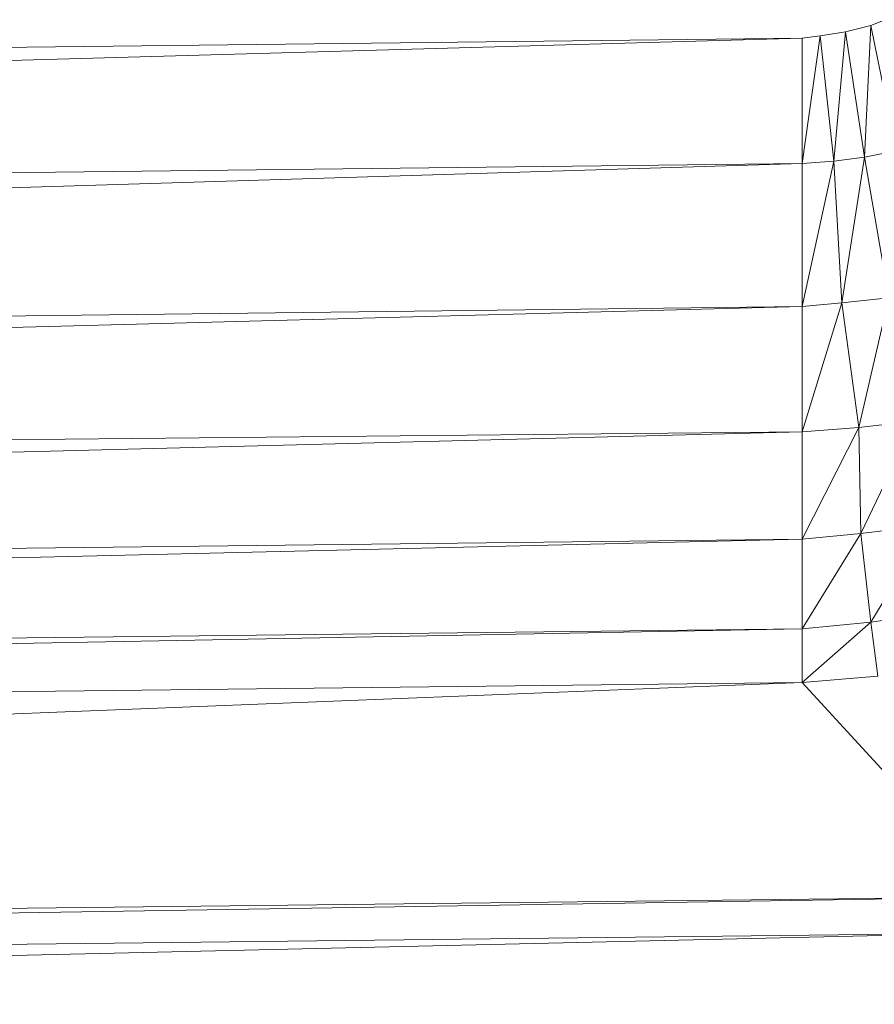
# Model space of a CAD drawing. Header units: metres. Extents: x 391.1 to 427.5, y 12.7 to 28.4.
# Tile 47 of 240: x 410.121 to 410.1532, y 14.2478 to 14.2848. Entities that reach past the tile are written whole.
import ezdxf

# ---------------------------------------------------------------- set-up
doc = ezdxf.new("R2010")
doc.units = ezdxf.units.M
doc.layers.add('02_MOBILIARIO', color=7, linetype='Continuous', lineweight=18)

# ---------------------------------------------------------------- blocks, each defined once
blk = doc.blocks.new('Family - Plats de dutxa PS-1-153666-01_ENLLUMENAT_PS1')
at = {"layer": '02_MOBILIARIO', "color": 253, "true_color": 0xaaaaaa}
for p, q in [((0.698651, 0.104042), (0.699606, 0.104281)), ((0.698651, 0.104042), (0.699606, 0.104281)), ((0.699606, 0.104281), (0.699367, 0.099317)), ((0.699367, 0.099317), (0.699606, 0.104281)), ((0.699606, 0.104281), (0.700149, 0.104498)), ((0.699606, 0.104281), (0.700149, 0.104498)), ((0.700561, 0.099555), (0.699606, 0.104281)), ((0.699606, 0.104281), (0.700561, 0.099555)), ((0.697019, 0.1038), (0.697697, 0.103891)), ((0.697697, 0.103891), (0.697019, 0.099081)), ((0.697019, 0.099081), (0.697697, 0.103891)), ((0.697019, 0.1038), (0.697697, 0.103891)), ((0.697697, 0.103891), (0.698651, 0.104042)), ((0.697697, 0.103891), (0.698651, 0.104042)), ((0.698217, 0.099165), (0.697697, 0.103891)), ((0.697697, 0.103891), (0.698217, 0.099165)), ((0.698651, 0.104042), (0.698217, 0.099165)), ((0.698217, 0.099165), (0.698651, 0.104042)), ((0.699367, 0.099317), (0.698651, 0.104042)), ((0.698651, 0.104042), (0.699367, 0.099317)), ((0.409997, 0.100429), (0.697019, 0.1038)), ((0.697019, 0.1038), (0.409997, 0.09571)), ((0.409997, 0.09571), (0.697019, 0.1038)), ((0.409997, 0.100429), (0.697019, 0.1038)), ((0.697019, 0.099081), (0.697019, 0.1038)), ((0.697019, 0.1038), (0.697019, 0.099081)), ((0.699367, 0.099317), (0.700561, 0.099555)), ((0.700561, 0.099555), (0.699367, 0.099317)), ((0.409997, 0.09571), (0.697019, 0.099081)), ((0.697019, 0.099081), (0.409997, 0.090317)), ((0.409997, 0.090317), (0.697019, 0.099081)), ((0.697019, 0.099081), (0.409997, 0.09571)), ((0.697019, 0.099081), (0.698217, 0.099165)), ((0.698217, 0.099165), (0.697019, 0.093688)), ((0.697019, 0.093688), (0.698217, 0.099165)), ((0.698217, 0.099165), (0.697019, 0.099081)), ((0.697019, 0.093688), (0.697019, 0.099081)), ((0.697019, 0.099081), (0.697019, 0.093688)), ((0.698217, 0.099165), (0.699367, 0.099317)), ((0.699367, 0.099317), (0.698217, 0.099165)), ((0.698518, 0.093829), (0.698217, 0.099165)), ((0.698217, 0.099165), (0.698518, 0.093829)), ((0.699367, 0.099317), (0.698518, 0.093829)), ((0.698518, 0.093829), (0.699367, 0.099317)), ((0.700283, 0.094017), (0.699367, 0.099317)), ((0.699367, 0.099317), (0.700283, 0.094017)), ((0.698518, 0.093829), (0.700283, 0.094017)), ((0.700283, 0.094017), (0.698518, 0.093829)), ((0.700283, 0.094017), (0.699156, 0.089127)), ((0.699156, 0.089127), (0.700283, 0.094017)), ((0.409997, 0.090317), (0.697019, 0.093688)), ((0.697019, 0.093688), (0.409997, 0.086078)), ((0.409997, 0.086078), (0.697019, 0.093688)), ((0.697019, 0.093688), (0.409997, 0.090317)), ((0.697019, 0.093688), (0.698518, 0.093829)), ((0.698518, 0.093829), (0.697019, 0.088969)), ((0.697019, 0.088969), (0.698518, 0.093829)), ((0.698518, 0.093829), (0.697019, 0.093688)), ((0.697019, 0.088969), (0.697019, 0.093688)), ((0.697019, 0.093688), (0.697019, 0.088969)), ((0.699156, 0.089127), (0.698518, 0.093829)), ((0.698518, 0.093829), (0.699156, 0.089127)), ((0.697019, 0.088969), (0.699156, 0.089127)), ((0.699156, 0.089127), (0.697019, 0.084924)), ((0.697019, 0.084924), (0.699156, 0.089127)), ((0.699156, 0.089127), (0.697019, 0.088969)), ((0.699156, 0.089127), (0.70126, 0.08939)), ((0.70126, 0.08939), (0.699156, 0.089127)), ((0.699227, 0.085134), (0.699156, 0.089127)), ((0.699156, 0.089127), (0.699227, 0.085134)), ((0.70126, 0.08939), (0.699227, 0.085134)), ((0.699227, 0.085134), (0.70126, 0.08939)), ((0.409997, 0.086078), (0.697019, 0.088969)), ((0.697019, 0.088969), (0.409997, 0.081553)), ((0.409997, 0.081553), (0.697019, 0.088969)), ((0.697019, 0.088969), (0.409997, 0.086078)), ((0.697019, 0.084924), (0.697019, 0.088969)), ((0.697019, 0.088969), (0.697019, 0.084924)), ((0.699227, 0.085134), (0.70182, 0.085472)), ((0.70182, 0.085472), (0.699227, 0.085134)), ((0.70182, 0.085472), (0.699603, 0.081794)), ((0.699603, 0.081794), (0.70182, 0.085472)), ((0.697019, 0.084924), (0.699227, 0.085134)), ((0.699227, 0.085134), (0.697019, 0.081553)), ((0.697019, 0.081553), (0.699227, 0.085134)), ((0.699227, 0.085134), (0.697019, 0.084924)), ((0.699603, 0.081794), (0.699227, 0.085134)), ((0.699227, 0.085134), (0.699603, 0.081794)), ((0.697019, 0.084924), (0.409997, 0.078182)), ((0.697019, 0.084924), (0.409997, 0.081553)), ((0.409997, 0.078182), (0.697019, 0.084924)), ((0.697019, 0.084924), (0.409997, 0.081553)), ((0.697019, 0.084924), (0.697019, 0.081553)), ((0.697019, 0.084924), (0.697019, 0.081553)), ((0.699603, 0.081794), (0.702421, 0.082207)), ((0.702421, 0.082207), (0.699603, 0.081794)), ((0.697019, 0.081553), (0.699603, 0.081794)), ((0.699603, 0.081794), (0.697019, 0.07953)), ((0.697019, 0.07953), (0.699603, 0.081794)), ((0.699603, 0.081794), (0.697019, 0.081553)), ((0.699866, 0.079767), (0.699603, 0.081794)), ((0.699603, 0.081794), (0.699866, 0.079767)), ((0.409997, 0.078182), (0.697019, 0.081553)), ((0.697019, 0.081553), (0.409997, 0.07616)), ((0.409997, 0.07616), (0.697019, 0.081553)), ((0.409997, 0.078182), (0.697019, 0.081553)), ((0.697019, 0.07953), (0.697019, 0.081553)), ((0.697019, 0.081553), (0.697019, 0.07953)), ((0.697019, 0.07953), (0.699866, 0.079767)), ((0.699866, 0.079767), (0.697019, 0.07953)), ((0.409997, 0.07616), (0.697019, 0.07953)), ((0.697019, 0.07953), (0.409997, 0.06807)), ((0.409997, 0.06807), (0.697019, 0.07953)), ((0.697019, 0.07953), (0.409997, 0.07616)), ((0.704435, 0.071441), (0.697019, 0.07953)), ((0.697019, 0.07953), (0.704435, 0.071441)), ((0.704435, 0.071441), (0.409997, 0.066721)), ((0.704435, 0.071441), (0.409997, 0.06807)), ((0.409997, 0.066721), (0.704435, 0.071441)), ((0.704435, 0.071441), (0.409997, 0.06807)), ((0.409997, 0.066721), (0.704435, 0.070092)), ((0.704435, 0.070092), (0.409997, 0.063351)), ((0.409997, 0.063351), (0.704435, 0.070092)), ((0.409997, 0.066721), (0.704435, 0.070092))]:
    blk.add_line(p, q, dxfattribs=at)
blk = doc.blocks.new('LONDR55-XX_ZZ-ARQ-CAA-M3D-Londres55_ifc-1-01_ENLLUMENAT_PS1')
at = {"layer": '02_MOBILIARIO', "color": 253, "lineweight": 18, "true_color": 0xaaaaaa}
blk.add_blockref('Family - Plats de dutxa PS-1-153666-01_ENLLUMENAT_PS1', (409.453442, 14.180351), dxfattribs=at)

msp = doc.modelspace()

# ---------------------------------------------------------------- block references
at = {"lineweight": 5}
msp.add_blockref('LONDR55-XX_ZZ-ARQ-CAA-M3D-Londres55_ifc-1-01_ENLLUMENAT_PS1', (0, 0), dxfattribs=at)

doc.saveas('drawing.dxf')
